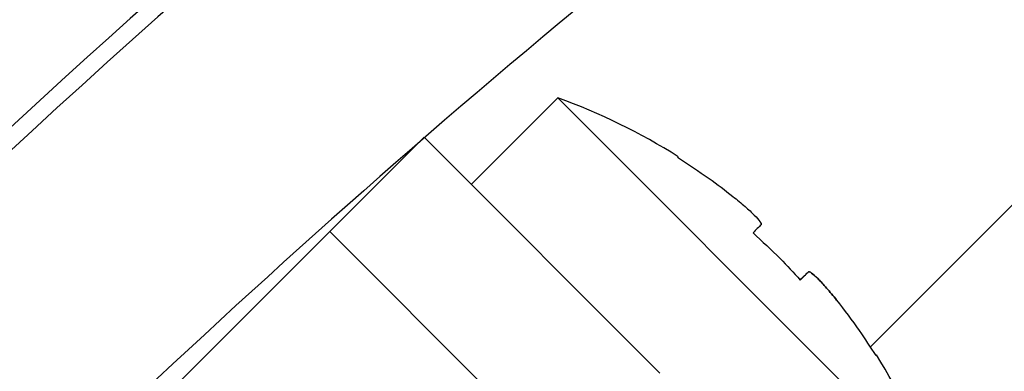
# Model space of a CAD drawing. Header units: millimetres. Extents: x 0 to 594, y 0 to 420.
# Tile 47 of 60: x 362.5 to 367.42, y 303.76 to 305.51. Entities that reach past the tile are written whole.
import ezdxf

# ---------------------------------------------------------------- set-up
doc = ezdxf.new("R2010")
doc.units = ezdxf.units.MM
doc.linetypes.add('CENTERX2', pattern=[20.32, 12.7, -2.54, 2.54, -2.54])
doc.layers.add('SLD-0', color=7, linetype='Continuous')
doc.styles.add('SLDTEXTSTYLE0', font='TXT', dxfattribs={"width": 0.75})
doc.dimstyles.new('SLDDIMSTYLE2', dxfattribs={"dimtxt": 3.5, "dimasz": 3.2, "dimexe": 0, "dimexo": 0.0625, "dimgap": 0.875, "dimtad": 1, "dimdec": 1, "dimlfac": 3, "dimrnd": 1e-09, "dimzin": 12, "dimdsep": 46, "dimtxsty": 'SLDTEXTSTYLE0', "dimsah": 1, "dimcen": 0.09, "dimadec": 0, "dimazin": 3, "dimtfac": 1, "dimtdec": 1, "dimtofl": 0, "dimtmove": 0, "dimatfit": 3, "dimfxl": 1, "dimfrac": 2, "dimtolj": 1, "dimtzin": 12, "dimarcsym": 0})

# ---------------------------------------------------------------- blocks, each defined once
blk = doc.blocks.new('_D_6')
at = {"layer": 'SLD-0', "color": 7, "transparency": 16777216}
for p, q in [((393.0035, 331.2437), (321.5046, 331.2437)), ((322.5046, 210.5237), (322.5046, 331.2437)), ((310.6812, 276.7025), (310.6812, 277.7689)), ((310.6812, 277.7689), (316.2374, 277.7689)), ((316.2374, 277.7689), (316.2374, 276.7025)), ((310.6812, 265.065), (310.6812, 263.9985)), ((316.2374, 263.9985), (316.2374, 265.065)), ((310.6812, 263.9985), (316.2374, 263.9985)), ((393.0035, 210.5237), (321.5046, 210.5237))]:
    blk.add_line(p, q, dxfattribs=at)
for points in [[(322.5046, 331.2437), (321.9546, 328.0437), (323.0546, 328.0437)], [(322.5046, 210.5237), (323.0546, 213.7237), (321.9546, 213.7237)]]:
    blk.add_solid(points, dxfattribs=at)
at = {"layer": 'SLD-0', "color": 7, "transparency": 16777216, "char_height": 3.5, "attachment_point": 1, "rotation": 90, "style": 'SLDTEXTSTYLE0'}
for s, insert in [('362.2', (317.9929, 267.7042)), ('14.26', (311.7257, 265.065)), ('%%c', (317.9929, 262.4257))]:
    blk.add_mtext(s, dxfattribs=dict(at, insert=insert))

msp = doc.modelspace()

# ---------------------------------------------------------------- linework, layer by layer
at = {"color": 7, "linetype": 'Continuous', "lineweight": 25}
for p, q in [((366.7527, 303.8772), (372.8826, 310.0071)), ((364.7596, 304.6894), (365.1925, 305.1222)), ((365.1925, 305.1222), (367.0781, 303.2366)), ((364.0525, 304.4537), (364.5239, 304.9251)), ((364.5239, 304.9251), (365.7024, 303.7465)), ((363.3037, 303.7048), (364.0525, 304.4537)), ((365.231, 303.2751), (364.0525, 304.4537)), ((366.4036, 304.212), (366.4442, 304.2526))]:
    msp.add_line(p, q, dxfattribs=at)
for centre, radius, start, end in [((394.0036, 270.8837), 58.7667, 92.55717, 174.912971), ((394.0036, 270.8837), 58.5, 92.55717, 175.007611), ((394.0036, 270.8837), 58.3429, 92.55717, 175.063815), ((394.0036, 270.8837), 53.3319, 90.77965, 177.08672), ((394.0036, 270.8837), 53.2914, 94.09193, 175.90807), ((394.0036, 270.8837), 58.3333, 118.931939, 151.068061), ((394.0036, 270.8837), 58, 118.954572, 151.045428), ((394.0035, 270.8837), 52.3228, 115.44798, 154.55202), ((394.0035, 270.8837), 51.8228, 115.44798, 154.55202), ((394.0036, 270.8837), 52.7398, 121.89318, 148.10683), ((394.0036, 270.8837), 52.653, 121.8985, 148.10151), ((394.0035, 270.8837), 48.9551, 117.97409, 152.02591), ((394.0035, 270.8837), 47.9557, 117.97409, 152.02591), ((394.0035, 270.8837), 46.4469, 121.4175, 132.8551), ((394.0035, 270.8837), 46.3614, 121.5704, 148.4296), ((394.0035, 270.8837), 45.0289, 121.5704, 139.05655), ((364.1174, 302.1615), 3.1498, 57.8404, 70.0436), ((364.1174, 302.1615), 3.1498, 19.9564, 32.1596)]:
    msp.add_arc(centre, radius, start, end, dxfattribs=at)
for points, knots in [([(365.794, 304.8281), (365.7938, 304.8279), (365.7935, 304.8276), (365.7916, 304.8257), (365.7908, 304.8249)], [0, 0, 0, 0, 0.559989, 1, 1, 1, 1]), ([(365.7908, 304.8249), (365.8438, 304.7904), (365.9384, 304.729), (366.0278, 304.6601), (366.0671, 304.6298)], [0, 0, 0, 0, 0.559957, 1, 1, 1, 1]), ([(366.0671, 304.6298), (366.0778, 304.6212), (366.0988, 304.6043), (366.137, 304.5717), (366.1771, 304.5347), (366.2013, 304.5074), (366.21, 304.4932), (366.209, 304.49), (366.2085, 304.4883)], [0, 0, 0, 0, 0.130564, 0.257499, 0.499756, 0.742197, 0.869269, 1, 1, 1, 1]), ([(366.2085, 304.4883), (366.2026, 304.4825), (366.1922, 304.472), (366.1753, 304.4551), (366.1679, 304.4477)], [0, 0, 0, 0, 0.559957, 1, 1, 1, 1]), ([(366.2085, 304.4883), (366.2093, 304.4898), (366.2104, 304.4918), (366.2069, 304.4973), (366.2058, 304.499)], [0, 0, 0, 0, 0.697883, 1, 1, 1, 1]), ([(366.1679, 304.4477), (366.2136, 304.4055), (366.2953, 304.3299), (366.3705, 304.2481), (366.4036, 304.212)], [0, 0, 0, 0, 0.5599564, 1, 1, 1, 1]), ([(366.4036, 304.212), (366.4129, 304.2213), (366.4295, 304.2379), (366.4397, 304.2481), (366.4442, 304.2526)], [0, 0, 0, 0, 0.559957, 1, 1, 1, 1]), ([(366.4442, 304.2526), (366.4459, 304.2531), (366.4491, 304.2541), (366.4633, 304.2454), (366.4906, 304.2213), (366.5276, 304.1812), (366.5602, 304.143), (366.5771, 304.1219), (366.5856, 304.1112)], [0, 0, 0, 0, 0.130564, 0.2574986, 0.4997565, 0.7421973, 0.8692689, 1, 1, 1, 1]), ([(366.5856, 304.1112), (366.5771, 304.1219), (366.5602, 304.1429), (366.5276, 304.1811), (366.4906, 304.2212), (366.4633, 304.2454), (366.4491, 304.2541), (366.4459, 304.2531), (366.4442, 304.2526)], [0, 0, 0, 0, 0.130564, 0.257499, 0.499757, 0.742197, 0.869269, 1, 1, 1, 1]), ([(366.5856, 304.1112), (366.6241, 304.0611), (366.6927, 303.9715), (366.7538, 303.8766), (366.7807, 303.8349)], [0, 0, 0, 0, 0.559957, 1, 1, 1, 1]), ([(366.7807, 303.8349), (366.7818, 303.8359), (366.7836, 303.8378), (366.7838, 303.838), (366.7839, 303.8381)], [0, 0, 0, 0, 0.559989, 1, 1, 1, 1])]:
    msp.add_open_spline(points, degree=3, knots=knots, dxfattribs=at)
at = {"layer": 'SLD-0', "color": 7, "linetype": 'CENTERX2', "lineweight": 18}
msp.add_circle((394.0035, 270.8837), 60.36, dxfattribs=at)

# ---------------------------------------------------------------- dimensions: what is measured, and where the dimension line sits
at = {"layer": 'SLD-0', "color": 7}
dim = msp.add_linear_dim(base=(322.5046, 331.2437), p1=(394.0035, 210.5237), p2=(394.0035, 331.2437), angle=90, text='%%c<>', dimstyle='SLDDIMSTYLE2', dxfattribs=at)
dim.commit()
dim.dimension.update_dxf_attribs({"geometry": '_D_6', "text_midpoint": (322.5046, 270.8837), "dimtype": 160})

doc.saveas('drawing.dxf')
